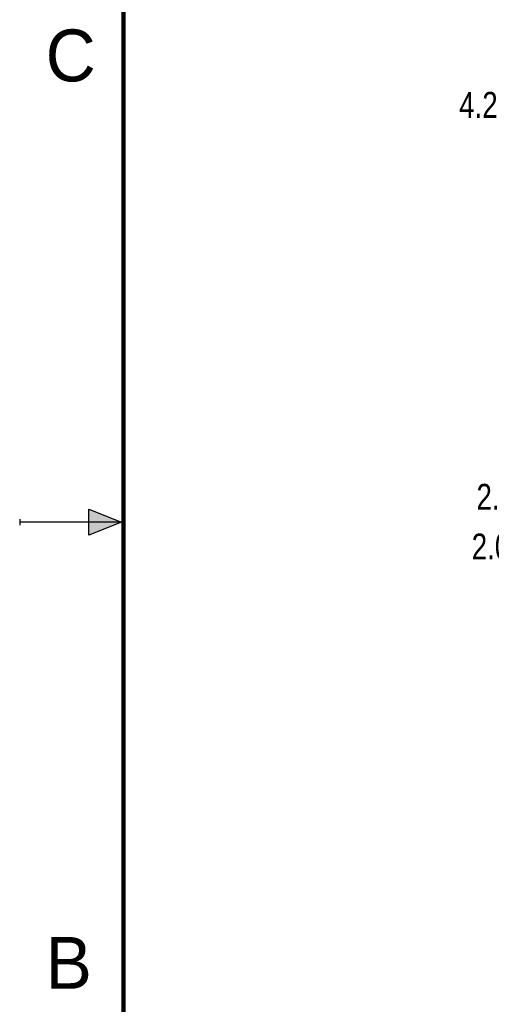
# Model space of a CAD drawing. Header units: inches. Extents: x 0 to 22, y 0 to 17.
# Tile 2 of 39: x 0 to 2.3, y 6.2 to 10.9. Entities that reach past the tile are written whole.
import ezdxf

# ---------------------------------------------------------------- set-up
doc = ezdxf.new("R2010")
doc.units = ezdxf.units.IN
doc.header["$LTSCALE"] = 1.21
doc.header["$MEASUREMENT"] = 0
doc.layers.get('0').update_dxf_attribs({"linetype": 'CONTINUOUS'})
doc.layers.add('DIMENSIONS', color=7, linetype='CONTINUOUS')
doc.styles.get("Standard").update_dxf_attribs({"font": 'txt', "width": 0.8})
doc.dimstyles.new('DIMSTYLE_1', dxfattribs={"dimtxt": 0.125, "dimasz": 0.18, "dimexe": 0.18, "dimexo": 0.0625, "dimgap": 0.09, "dimtad": 0, "dimtih": 1, "dimtoh": 1, "dimdec": 3, "dimzin": 4, "dimdsep": 46, "dimtxsty": 'STANDARD', "dimblk": '_FILLED', "dimblk1": '_FILLED', "dimblk2": '_FILLED', "dimcen": 0.09, "dimadec": 0, "dimazin": 0, "dimtp": 0.01, "dimtm": 0.01, "dimtfac": 1, "dimtdec": 3, "dimtofl": 0, "dimtmove": 0, "dimatfit": 3, "dimldrblk": '_FILLED', "dimfxl": 1, "dimtolj": 1, "dimtzin": 4, "dimarcsym": 0})

# ---------------------------------------------------------------- blocks, each defined once
blk = doc.blocks.new('*D1')
at = {"layer": 'DIMENSIONS', "color": 2, "linetype": 'CONTINUOUS'}
blk.add_line((4.6085, 8.3824), (3.5658, 8.3824), dxfattribs=at)
at = {"layer": 'DIMENSIONS', "color": 2, "linetype": 'CONTINUOUS', "width": 0.8}
for s, p in [('[', (2.8033, 8.3199)), (']', (3.4033, 8.3199)), ('2.084', (2.1783, 8.3199)), ('52.94', (2.9033, 8.3199))]:
    blk.add_text(s, height=0.125, dxfattribs=at).set_placement(p)
blk = doc.blocks.new('_FILLED')
at = {"color": 0, "linetype": 'BYBLOCK'}
blk.add_solid([(0, 0), (-1, 0.174), (-1, -0.174)], dxfattribs=at)
blk = doc.blocks.new('*D2')
at = {"layer": 'DIMENSIONS', "color": 2, "linetype": 'CONTINUOUS'}
blk.add_line((4.5507, 8.622), (3.5889, 8.622), dxfattribs=at)
at = {"layer": 'DIMENSIONS', "color": 2, "linetype": 'CONTINUOUS', "width": 0.8}
for s, p in [('[', (2.8264, 8.5595)), (']', (3.4264, 8.5595)), ('2.324', (2.2014, 8.5595)), ('59.03', (2.9264, 8.5595))]:
    blk.add_text(s, height=0.125, dxfattribs=at).set_placement(p)
blk = doc.blocks.new('*D3')
at = {"layer": 'DIMENSIONS', "color": 2, "linetype": 'CONTINUOUS'}
blk.add_line((4.5342, 10.5117), (3.6053, 10.5117), dxfattribs=at)
at = {"layer": 'DIMENSIONS', "color": 2, "linetype": 'CONTINUOUS', "width": 0.8}
for s, p in [('4.214', (2.1178, 10.4492)), ('[', (2.7428, 10.4492)), ('107.03', (2.8428, 10.4492)), (']', (3.4428, 10.4492))]:
    blk.add_text(s, height=0.125, dxfattribs=at).set_placement(p)
blk = doc.blocks.new('*D4')
at = {"layer": 'DIMENSIONS', "color": 2, "linetype": 'CONTINUOUS'}
blk.add_line((4.7354, 11.1242), (3.5971, 11.1242), dxfattribs=at)
at = {"layer": 'DIMENSIONS', "color": 2, "linetype": 'CONTINUOUS', "width": 0.8}
for s, p in [('4.826', (2.1096, 11.0617)), ('[', (2.7346, 11.0617)), ('122.59', (2.8346, 11.0617)), (']', (3.4346, 11.0617))]:
    blk.add_text(s, height=0.125, dxfattribs=at).set_placement(p)

msp = doc.modelspace()

# ---------------------------------------------------------------- hatches: boundary and pattern name
at = {"linetype": 'CONTINUOUS'}
msp.add_hatch(color=2, dxfattribs=at).paths.add_polyline_path([(0.3337, 8.5625), (0.49, 8.5), (0.3337, 8.4375)])

# ---------------------------------------------------------------- linework, layer by layer
at = {"color": 2, "linetype": 'CONTINUOUS'}
for p, q in [((0.3337, 8.4375), (0.3337, 8.5625)), ((0.3337, 8.5625), (0.49, 8.5)), ((0, 8.515), (0, 8.485)), ((0.49, 8.5), (0, 8.5)), ((0.49, 8.5), (0.3337, 8.4375))]:
    msp.add_line(p, q, dxfattribs=at)
at = {"color": 7, "linetype": 'CONTINUOUS', "const_width": 0.02}
msp.add_lwpolyline([(0.5, 16.5), (0.5, 0.5)], dxfattribs=at)

# ---------------------------------------------------------------- texts
at = {"color": 2, "linetype": 'CONTINUOUS'}
for s, p in [('C', (0.125, 10.625)), ('B', (0.125, 6.25))]:
    msp.add_text(s, height=0.25, dxfattribs=at).set_placement(p)

# ---------------------------------------------------------------- dimensions: what is measured, and where the dimension line sits
at = {"layer": 'DIMENSIONS', "color": 2, "linetype": 'CONTINUOUS'}
for feature_location, offset, picture, middle in [((4.7354, 11.1242), (-1.1382, 0), '*D4', (2.8221, 11.1242)), ((4.5342, 10.5117), (-0.9289, 0), '*D3', (2.8303, 10.5117)), ((4.5507, 8.622), (-0.9617, 0), '*D2', (2.8639, 8.622)), ((4.6085, 8.3824), (-1.0427, 0), '*D1', (2.8408, 8.3824))]:
    dim = msp.add_ordinate_dim(feature_location=feature_location, offset=offset, dtype=0, origin=(4.338, 6.298), dimstyle='DIMSTYLE_1', dxfattribs=at)
    dim.commit()
    dim.dimension.update_dxf_attribs({"geometry": picture, "text_midpoint": middle})

doc.saveas('drawing.dxf')
